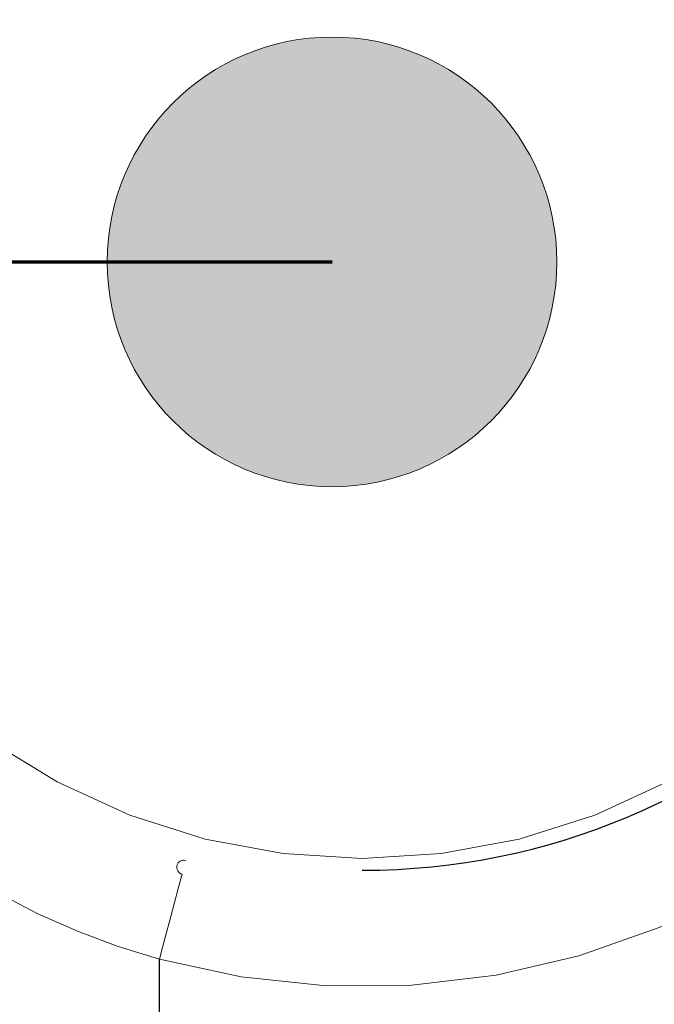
# Model space of a CAD drawing. Header units: inches. Extents: x 0 to 612, y 155 to 655.
# Tile 20 of 79: x 71 to 84, y 295 to 314. Entities that reach past the tile are written whole.
import ezdxf

# ---------------------------------------------------------------- set-up
doc = ezdxf.new("R2010")
doc.units = ezdxf.units.IN
doc.header["$MEASUREMENT"] = 0
doc.layers.add('Layer 1', color=7, linetype='Continuous')

# ---------------------------------------------------------------- blocks, each defined once
blk = doc.blocks.new('block 704')
at = {"layer": 'Layer 1', "color": 7, "lineweight": 70}
blk.add_lwpolyline([(60.584, 212.589), (41.907, 212.589), (41.907, 309.553), (77.237, 309.553)], dxfattribs=at)
blk = doc.blocks.new('block 705')
at = {"layer": 'Layer 1', "lineweight": 0}
blk.add_open_spline([(77.237, 305.135), (79.677, 305.135), (81.655, 307.113), (81.655, 309.553), (81.655, 309.553), (81.655, 309.553), (81.655, 309.553), (81.655, 311.992), (79.677, 313.971), (77.237, 313.971), (77.237, 313.971), (77.237, 313.971), (77.237, 313.971), (74.797, 313.971), (72.819, 311.992), (72.819, 309.553), (72.819, 309.553), (72.819, 309.553), (72.819, 309.553), (72.819, 307.113), (74.797, 305.135), (77.237, 305.135), (77.237, 305.135), (77.237, 305.135), (77.237, 305.135), (77.237, 305.135), (77.237, 305.135), (77.237, 305.135)], degree=3, knots=[0, 0, 0, 0, 1, 1, 1, 2, 2, 2, 3, 3, 3, 4, 4, 4, 5, 5, 5, 6, 6, 6, 7, 7, 7, 8, 8, 8, 9, 9, 9, 9], dxfattribs=at)
blk = doc.blocks.new('block 706')
at = {"layer": 'Layer 1'}
h = blk.add_hatch(color=7, dxfattribs=at)
h.dxf.hatch_style = 2
edge = h.paths.add_edge_path()
edge.add_spline(control_points=[(77.237, 305.135), (79.677, 305.135), (81.655, 307.113), (81.655, 309.553), (81.655, 309.553), (81.655, 309.553), (81.655, 309.553), (81.655, 311.992), (79.677, 313.971), (77.237, 313.971), (77.237, 313.971), (77.237, 313.971), (77.237, 313.971), (74.797, 313.971), (72.819, 311.992), (72.819, 309.553), (72.819, 309.553), (72.819, 309.553), (72.819, 309.553), (72.819, 307.113), (74.797, 305.135), (77.237, 305.135), (77.237, 305.135), (77.237, 305.135), (77.237, 305.135), (77.237, 305.135), (77.237, 305.135), (77.237, 305.135), (77.237, 305.135), (77.237, 305.135), (77.237, 305.135)], knot_values=[0, 0, 0, 0, 1, 1, 1, 2, 2, 2, 3, 3, 3, 4, 4, 4, 5, 5, 5, 6, 6, 6, 7, 7, 7, 8, 8, 8, 9, 9, 9, 10, 10, 10, 10], degree=3, periodic=1)
at = {"layer": 'Layer 1', "lineweight": 0}
blk.add_open_spline([(77.237, 305.135), (79.677, 305.135), (81.655, 307.113), (81.655, 309.553), (81.655, 309.553), (81.655, 309.553), (81.655, 309.553), (81.655, 311.992), (79.677, 313.971), (77.237, 313.971), (77.237, 313.971), (77.237, 313.971), (77.237, 313.971), (74.797, 313.971), (72.819, 311.992), (72.819, 309.553), (72.819, 309.553), (72.819, 309.553), (72.819, 309.553), (72.819, 307.113), (74.797, 305.135), (77.237, 305.135), (77.237, 305.135), (77.237, 305.135), (77.237, 305.135), (77.237, 305.135), (77.237, 305.135), (77.237, 305.135), (77.237, 305.135), (77.237, 305.135), (77.237, 305.135)], degree=3, knots=[0, 0, 0, 0, 1, 1, 1, 2, 2, 2, 3, 3, 3, 4, 4, 4, 5, 5, 5, 6, 6, 6, 7, 7, 7, 8, 8, 8, 9, 9, 9, 10, 10, 10, 10], dxfattribs=at)
blk = doc.blocks.new('block 4')
at = {"layer": 'Layer 1'}
for name in ['block 705', 'block 706', 'block 704']:
    blk.add_blockref(name, (0, 0), dxfattribs=at)
blk = doc.blocks.new('block 3')
at = {"layer": 'Layer 1'}
blk.add_blockref('block 4', (0, 0), dxfattribs=at)
blk = doc.blocks.new('block 1615')
at = {"layer": 'Layer 1', "lineweight": 0}
for points in [[(83.822, 299.333)], [(82.399, 298.68)]]:
    blk.add_lwpolyline(points, dxfattribs=at)
blk.add_open_spline([(83.822, 299.333), (83.822, 299.333), (82.399, 298.68), (82.399, 298.68), (82.399, 298.68), (83.822, 299.333), (83.822, 299.333)], degree=3, knots=[0, 0, 0, 0, 1, 1, 1, 2, 2, 2, 2], dxfattribs=at)
blk = doc.blocks.new('block 1616')
at = {"layer": 'Layer 1', "lineweight": 0}
for points in [[(82.399, 298.68)], [(80.914, 298.21)]]:
    blk.add_lwpolyline(points, dxfattribs=at)
blk.add_open_spline([(82.399, 298.68), (82.399, 298.68), (80.914, 298.21), (80.914, 298.21), (80.914, 298.21), (82.399, 298.68), (82.399, 298.68)], degree=3, knots=[0, 0, 0, 0, 1, 1, 1, 2, 2, 2, 2], dxfattribs=at)
blk = doc.blocks.new('block 1617')
at = {"layer": 'Layer 1', "lineweight": 0}
for points in [[(80.914, 298.21)], [(79.382, 297.928)]]:
    blk.add_lwpolyline(points, dxfattribs=at)
blk.add_open_spline([(80.914, 298.21), (80.914, 298.21), (79.382, 297.928), (79.382, 297.928), (79.382, 297.928), (80.914, 298.21), (80.914, 298.21)], degree=3, knots=[0, 0, 0, 0, 1, 1, 1, 2, 2, 2, 2], dxfattribs=at)
blk = doc.blocks.new('block 1618')
at = {"layer": 'Layer 1', "lineweight": 0}
for points in [[(77.83, 297.829)], [(79.382, 297.928)]]:
    blk.add_lwpolyline(points, dxfattribs=at)
blk.add_open_spline([(79.382, 297.928), (79.382, 297.928), (77.83, 297.829), (77.83, 297.829), (77.83, 297.829), (79.382, 297.928), (79.382, 297.928)], degree=3, knots=[0, 0, 0, 0, 1, 1, 1, 2, 2, 2, 2], dxfattribs=at)
blk = doc.blocks.new('block 1619')
at = {"layer": 'Layer 1', "lineweight": 0}
for points in [[(76.279, 297.927)], [(77.83, 297.829)]]:
    blk.add_lwpolyline(points, dxfattribs=at)
blk.add_open_spline([(77.83, 297.829), (77.83, 297.829), (76.279, 297.927), (76.279, 297.927), (76.279, 297.927), (77.83, 297.829), (77.83, 297.829)], degree=3, knots=[0, 0, 0, 0, 1, 1, 1, 2, 2, 2, 2], dxfattribs=at)
blk = doc.blocks.new('block 1620')
at = {"layer": 'Layer 1', "lineweight": 0}
for points in [[(74.747, 298.209)], [(76.279, 297.927)]]:
    blk.add_lwpolyline(points, dxfattribs=at)
blk.add_open_spline([(76.279, 297.927), (76.279, 297.927), (74.747, 298.209), (74.747, 298.209), (74.747, 298.209), (76.279, 297.927), (76.279, 297.927)], degree=3, knots=[0, 0, 0, 0, 1, 1, 1, 2, 2, 2, 2], dxfattribs=at)
blk = doc.blocks.new('block 1621')
at = {"layer": 'Layer 1', "lineweight": 0}
for points in [[(73.262, 298.68)], [(74.747, 298.209)]]:
    blk.add_lwpolyline(points, dxfattribs=at)
blk.add_open_spline([(74.747, 298.209), (74.747, 298.209), (73.262, 298.68), (73.262, 298.68), (73.262, 298.68), (74.747, 298.209), (74.747, 298.209)], degree=3, knots=[0, 0, 0, 0, 1, 1, 1, 2, 2, 2, 2], dxfattribs=at)
blk = doc.blocks.new('block 1622')
at = {"layer": 'Layer 1', "lineweight": 0}
for points in [[(71.839, 299.333)], [(73.262, 298.68)]]:
    blk.add_lwpolyline(points, dxfattribs=at)
blk.add_open_spline([(73.262, 298.68), (73.262, 298.68), (71.839, 299.333), (71.839, 299.333), (71.839, 299.333), (73.262, 298.68), (73.262, 298.68)], degree=3, knots=[0, 0, 0, 0, 1, 1, 1, 2, 2, 2, 2], dxfattribs=at)
blk = doc.blocks.new('block 1623')
at = {"layer": 'Layer 1', "lineweight": 0}
for points in [[(70.503, 300.148)], [(71.839, 299.333)]]:
    blk.add_lwpolyline(points, dxfattribs=at)
blk.add_open_spline([(71.839, 299.333), (71.839, 299.333), (70.503, 300.148), (70.503, 300.148), (70.503, 300.148), (71.839, 299.333), (71.839, 299.333)], degree=3, knots=[0, 0, 0, 0, 1, 1, 1, 2, 2, 2, 2], dxfattribs=at)
blk = doc.blocks.new('block 1606')
at = {"layer": 'Layer 1'}
for name in ['block 1623', 'block 1622', 'block 1615', 'block 1621', 'block 1616', 'block 1620', 'block 1617', 'block 1619', 'block 1618']:
    blk.add_blockref(name, (0, 0), dxfattribs=at)
blk = doc.blocks.new('block 1605')
at = {"layer": 'Layer 1'}
blk.add_blockref('block 1606', (0, 0), dxfattribs=at)
blk = doc.blocks.new('block 1711')
at = {"layer": 'Layer 1', "color": 7, "lineweight": 25}
blk.add_open_spline([(77.83, 297.598), (85.203, 297.598), (91.18, 303.516), (91.18, 310.814), (91.18, 310.814), (91.18, 310.814), (91.18, 310.814), (91.18, 318.114), (85.203, 324.031), (77.83, 324.031), (77.83, 324.031), (77.83, 324.031), (77.83, 324.031), (77.83, 324.031), (77.83, 324.031), (77.83, 324.031)], degree=3, knots=[0, 0, 0, 0, 1, 1, 1, 2, 2, 2, 3, 3, 3, 4, 4, 4, 5, 5, 5, 5], dxfattribs=at)
blk = doc.blocks.new('block 1710')
at = {"layer": 'Layer 1'}
blk.add_blockref('block 1711', (0, 0), dxfattribs=at)
blk = doc.blocks.new('block 1709')
at = {"layer": 'Layer 1'}
blk.add_blockref('block 1710', (0, 0), dxfattribs=at)
blk = doc.blocks.new('block 1792')
at = {"layer": 'Layer 1', "color": 7, "lineweight": 25}
blk.add_open_spline([(77.83, 297.598), (85.203, 297.598), (91.18, 303.516), (91.18, 310.814), (91.18, 310.814), (91.18, 310.814), (91.18, 310.814), (91.18, 318.114), (85.203, 324.031), (77.83, 324.031), (77.83, 324.031), (77.83, 324.031), (77.83, 324.031), (77.83, 324.031), (77.83, 324.031), (77.83, 324.031)], degree=3, knots=[0, 0, 0, 0, 1, 1, 1, 2, 2, 2, 3, 3, 3, 4, 4, 4, 5, 5, 5, 5], dxfattribs=at)
blk = doc.blocks.new('block 1791')
at = {"layer": 'Layer 1'}
blk.add_blockref('block 1792', (0, 0), dxfattribs=at)
blk = doc.blocks.new('block 1790')
at = {"layer": 'Layer 1'}
blk.add_blockref('block 1791', (0, 0), dxfattribs=at)
blk = doc.blocks.new('block 3990')
at = {"layer": 'Layer 1', "lineweight": 0}
for points in [[(74.335, 297.797)], [(74.362, 297.792)]]:
    blk.add_lwpolyline(points, dxfattribs=at)
blk.add_open_spline([(74.362, 297.792), (74.362, 297.792), (74.335, 297.797), (74.335, 297.797), (74.335, 297.797), (74.362, 297.792), (74.362, 297.792)], degree=3, knots=[0, 0, 0, 0, 1, 1, 1, 2, 2, 2, 2], dxfattribs=at)
blk = doc.blocks.new('block 3991')
at = {"layer": 'Layer 1', "lineweight": 0}
for points in [[(74.308, 297.795)], [(74.335, 297.797)]]:
    blk.add_lwpolyline(points, dxfattribs=at)
blk.add_open_spline([(74.335, 297.797), (74.335, 297.797), (74.308, 297.795), (74.308, 297.795), (74.308, 297.795), (74.335, 297.797), (74.335, 297.797)], degree=3, knots=[0, 0, 0, 0, 1, 1, 1, 2, 2, 2, 2], dxfattribs=at)
blk = doc.blocks.new('block 3992')
at = {"layer": 'Layer 1', "lineweight": 0}
for points in [[(74.281, 297.79)], [(74.308, 297.795)]]:
    blk.add_lwpolyline(points, dxfattribs=at)
blk.add_open_spline([(74.308, 297.795), (74.308, 297.795), (74.281, 297.79), (74.281, 297.79), (74.281, 297.79), (74.308, 297.795), (74.308, 297.795)], degree=3, knots=[0, 0, 0, 0, 1, 1, 1, 2, 2, 2, 2], dxfattribs=at)
blk = doc.blocks.new('block 3993')
at = {"layer": 'Layer 1', "lineweight": 0}
for points in [[(74.256, 297.777)], [(74.281, 297.79)]]:
    blk.add_lwpolyline(points, dxfattribs=at)
blk.add_open_spline([(74.281, 297.79), (74.281, 297.79), (74.256, 297.777), (74.256, 297.777), (74.256, 297.777), (74.281, 297.79), (74.281, 297.79)], degree=3, knots=[0, 0, 0, 0, 1, 1, 1, 2, 2, 2, 2], dxfattribs=at)
blk = doc.blocks.new('block 3994')
at = {"layer": 'Layer 1', "lineweight": 0}
for points in [[(74.256, 297.777)], [(74.234, 297.762)]]:
    blk.add_lwpolyline(points, dxfattribs=at)
blk.add_open_spline([(74.256, 297.777), (74.256, 297.777), (74.234, 297.762), (74.234, 297.762), (74.234, 297.762), (74.256, 297.777), (74.256, 297.777)], degree=3, knots=[0, 0, 0, 0, 1, 1, 1, 2, 2, 2, 2], dxfattribs=at)
blk = doc.blocks.new('block 3995')
at = {"layer": 'Layer 1', "lineweight": 0}
for points in [[(74.215, 297.742)], [(74.234, 297.762)]]:
    blk.add_lwpolyline(points, dxfattribs=at)
blk.add_open_spline([(74.234, 297.762), (74.234, 297.762), (74.215, 297.742), (74.215, 297.742), (74.215, 297.742), (74.234, 297.762), (74.234, 297.762)], degree=3, knots=[0, 0, 0, 0, 1, 1, 1, 2, 2, 2, 2], dxfattribs=at)
blk = doc.blocks.new('block 3996')
at = {"layer": 'Layer 1', "lineweight": 0}
for points in [[(74.2, 297.719)], [(74.215, 297.742)]]:
    blk.add_lwpolyline(points, dxfattribs=at)
blk.add_open_spline([(74.215, 297.742), (74.215, 297.742), (74.2, 297.719), (74.2, 297.719), (74.2, 297.719), (74.215, 297.742), (74.215, 297.742)], degree=3, knots=[0, 0, 0, 0, 1, 1, 1, 2, 2, 2, 2], dxfattribs=at)
blk = doc.blocks.new('block 3997')
at = {"layer": 'Layer 1', "lineweight": 0}
for points in [[(74.19, 297.692)], [(74.2, 297.719)]]:
    blk.add_lwpolyline(points, dxfattribs=at)
blk.add_open_spline([(74.2, 297.719), (74.2, 297.719), (74.19, 297.692), (74.19, 297.692), (74.19, 297.692), (74.2, 297.719), (74.2, 297.719)], degree=3, knots=[0, 0, 0, 0, 1, 1, 1, 2, 2, 2, 2], dxfattribs=at)
blk = doc.blocks.new('block 3998')
at = {"layer": 'Layer 1', "lineweight": 0}
for points in [[(74.186, 297.666)], [(74.19, 297.692)]]:
    blk.add_lwpolyline(points, dxfattribs=at)
blk.add_open_spline([(74.19, 297.692), (74.19, 297.692), (74.186, 297.666), (74.186, 297.666), (74.186, 297.666), (74.19, 297.692), (74.19, 297.692)], degree=3, knots=[0, 0, 0, 0, 1, 1, 1, 2, 2, 2, 2], dxfattribs=at)
blk = doc.blocks.new('block 3999')
at = {"layer": 'Layer 1', "lineweight": 0}
for points in [[(74.186, 297.666)], [(74.188, 297.639)]]:
    blk.add_lwpolyline(points, dxfattribs=at)
blk.add_open_spline([(74.186, 297.666), (74.186, 297.666), (74.188, 297.639), (74.188, 297.639), (74.188, 297.639), (74.186, 297.666), (74.186, 297.666)], degree=3, knots=[0, 0, 0, 0, 1, 1, 1, 2, 2, 2, 2], dxfattribs=at)
blk = doc.blocks.new('block 4000')
at = {"layer": 'Layer 1', "lineweight": 0}
for points in [[(74.188, 297.639)], [(74.194, 297.611)]]:
    blk.add_lwpolyline(points, dxfattribs=at)
blk.add_open_spline([(74.188, 297.639), (74.188, 297.639), (74.194, 297.611), (74.194, 297.611), (74.194, 297.611), (74.188, 297.639), (74.188, 297.639)], degree=3, knots=[0, 0, 0, 0, 1, 1, 1, 2, 2, 2, 2], dxfattribs=at)
blk = doc.blocks.new('block 4001')
at = {"layer": 'Layer 1', "lineweight": 0}
for points in [[(74.194, 297.611)], [(74.205, 297.587)]]:
    blk.add_lwpolyline(points, dxfattribs=at)
blk.add_open_spline([(74.194, 297.611), (74.194, 297.611), (74.205, 297.587), (74.205, 297.587), (74.205, 297.587), (74.194, 297.611), (74.194, 297.611)], degree=3, knots=[0, 0, 0, 0, 1, 1, 1, 2, 2, 2, 2], dxfattribs=at)
blk = doc.blocks.new('block 4002')
at = {"layer": 'Layer 1', "lineweight": 0}
for points in [[(74.205, 297.587)], [(74.221, 297.564)]]:
    blk.add_lwpolyline(points, dxfattribs=at)
blk.add_open_spline([(74.205, 297.587), (74.205, 297.587), (74.221, 297.564), (74.221, 297.564), (74.221, 297.564), (74.205, 297.587), (74.205, 297.587)], degree=3, knots=[0, 0, 0, 0, 1, 1, 1, 2, 2, 2, 2], dxfattribs=at)
blk = doc.blocks.new('block 4003')
at = {"layer": 'Layer 1', "lineweight": 0}
for points in [[(74.221, 297.564)], [(74.241, 297.545)]]:
    blk.add_lwpolyline(points, dxfattribs=at)
blk.add_open_spline([(74.221, 297.564), (74.221, 297.564), (74.241, 297.545), (74.241, 297.545), (74.241, 297.545), (74.221, 297.564), (74.221, 297.564)], degree=3, knots=[0, 0, 0, 0, 1, 1, 1, 2, 2, 2, 2], dxfattribs=at)
blk = doc.blocks.new('block 4004')
at = {"layer": 'Layer 1', "lineweight": 0}
for points in [[(74.241, 297.545)], [(74.265, 297.531)]]:
    blk.add_lwpolyline(points, dxfattribs=at)
blk.add_open_spline([(74.241, 297.545), (74.241, 297.545), (74.265, 297.531), (74.265, 297.531), (74.265, 297.531), (74.241, 297.545), (74.241, 297.545)], degree=3, knots=[0, 0, 0, 0, 1, 1, 1, 2, 2, 2, 2], dxfattribs=at)
blk = doc.blocks.new('block 4005')
at = {"layer": 'Layer 1', "lineweight": 0}
for points in [[(74.265, 297.531)], [(74.291, 297.521)]]:
    blk.add_lwpolyline(points, dxfattribs=at)
blk.add_open_spline([(74.265, 297.531), (74.265, 297.531), (74.291, 297.521), (74.291, 297.521), (74.291, 297.521), (74.265, 297.531), (74.265, 297.531)], degree=3, knots=[0, 0, 0, 0, 1, 1, 1, 2, 2, 2, 2], dxfattribs=at)
blk = doc.blocks.new('block 4006')
at = {"layer": 'Layer 1', "lineweight": 0}
for points in [[(74.291, 297.521)], [(74.215, 297.238)]]:
    blk.add_lwpolyline(points, dxfattribs=at)
blk.add_open_spline([(74.291, 297.521), (74.291, 297.521), (74.215, 297.238), (74.215, 297.238), (74.215, 297.238), (74.291, 297.521), (74.291, 297.521)], degree=3, knots=[0, 0, 0, 0, 1, 1, 1, 2, 2, 2, 2], dxfattribs=at)
blk = doc.blocks.new('block 4007')
at = {"layer": 'Layer 1', "lineweight": 0}
for points in [[(74.215, 297.238)], [(74.142, 296.962)]]:
    blk.add_lwpolyline(points, dxfattribs=at)
blk.add_open_spline([(74.215, 297.238), (74.215, 297.238), (74.142, 296.962), (74.142, 296.962), (74.142, 296.962), (74.215, 297.238), (74.215, 297.238)], degree=3, knots=[0, 0, 0, 0, 1, 1, 1, 2, 2, 2, 2], dxfattribs=at)
blk = doc.blocks.new('block 4008')
at = {"layer": 'Layer 1', "lineweight": 0}
for points in [[(74.142, 296.962)], [(74.068, 296.687)]]:
    blk.add_lwpolyline(points, dxfattribs=at)
blk.add_open_spline([(74.142, 296.962), (74.142, 296.962), (74.068, 296.687), (74.068, 296.687), (74.068, 296.687), (74.142, 296.962), (74.142, 296.962)], degree=3, knots=[0, 0, 0, 0, 1, 1, 1, 2, 2, 2, 2], dxfattribs=at)
blk = doc.blocks.new('block 4009')
at = {"layer": 'Layer 1', "lineweight": 0}
for points in [[(74.068, 296.687)], [(73.991, 296.398)]]:
    blk.add_lwpolyline(points, dxfattribs=at)
blk.add_open_spline([(74.068, 296.687), (74.068, 296.687), (73.991, 296.398), (73.991, 296.398), (73.991, 296.398), (74.068, 296.687), (74.068, 296.687)], degree=3, knots=[0, 0, 0, 0, 1, 1, 1, 2, 2, 2, 2], dxfattribs=at)
blk = doc.blocks.new('block 4010')
at = {"layer": 'Layer 1', "lineweight": 0}
for points in [[(73.991, 296.398)], [(73.914, 296.109)]]:
    blk.add_lwpolyline(points, dxfattribs=at)
blk.add_open_spline([(73.991, 296.398), (73.991, 296.398), (73.914, 296.109), (73.914, 296.109), (73.914, 296.109), (73.991, 296.398), (73.991, 296.398)], degree=3, knots=[0, 0, 0, 0, 1, 1, 1, 2, 2, 2, 2], dxfattribs=at)
blk = doc.blocks.new('block 4011')
at = {"layer": 'Layer 1', "lineweight": 0}
for points in [[(73.914, 296.109)], [(73.845, 295.849)]]:
    blk.add_lwpolyline(points, dxfattribs=at)
blk.add_open_spline([(73.914, 296.109), (73.914, 296.109), (73.845, 295.849), (73.845, 295.849), (73.845, 295.849), (73.914, 296.109), (73.914, 296.109)], degree=3, knots=[0, 0, 0, 0, 1, 1, 1, 2, 2, 2, 2], dxfattribs=at)
blk = doc.blocks.new('block 3989')
at = {"layer": 'Layer 1'}
for name in ['block 3994', 'block 3993', 'block 3992', 'block 3991', 'block 3990', 'block 3998', 'block 3999', 'block 4000', 'block 3997', 'block 4001', 'block 3996', 'block 4002', 'block 3995', 'block 4006', 'block 4003', 'block 4004', 'block 4005', 'block 4007', 'block 4008', 'block 4009', 'block 4010', 'block 4011']:
    blk.add_blockref(name, (0, 0), dxfattribs=at)
blk = doc.blocks.new('block 3988')
at = {"layer": 'Layer 1'}
blk.add_blockref('block 3989', (0, 0), dxfattribs=at)
blk = doc.blocks.new('block 4014')
at = {"layer": 'Layer 1', "lineweight": 0}
for points in [[(73.033, 296.102)], [(73.845, 295.849)]]:
    blk.add_lwpolyline(points, dxfattribs=at)
blk.add_open_spline([(73.845, 295.849), (73.845, 295.849), (73.033, 296.102), (73.033, 296.102), (73.033, 296.102), (73.845, 295.849), (73.845, 295.849)], degree=3, knots=[0, 0, 0, 0, 1, 1, 1, 2, 2, 2, 2], dxfattribs=at)
blk = doc.blocks.new('block 4015')
at = {"layer": 'Layer 1', "lineweight": 0}
for points in [[(72.266, 296.39)], [(73.033, 296.102)]]:
    blk.add_lwpolyline(points, dxfattribs=at)
blk.add_open_spline([(73.033, 296.102), (73.033, 296.102), (72.266, 296.39), (72.266, 296.39), (72.266, 296.39), (73.033, 296.102), (73.033, 296.102)], degree=3, knots=[0, 0, 0, 0, 1, 1, 1, 2, 2, 2, 2], dxfattribs=at)
blk = doc.blocks.new('block 4016')
at = {"layer": 'Layer 1', "lineweight": 0}
for points in [[(71.458, 296.74)], [(72.266, 296.39)]]:
    blk.add_lwpolyline(points, dxfattribs=at)
blk.add_open_spline([(72.266, 296.39), (72.266, 296.39), (71.458, 296.74), (71.458, 296.74), (71.458, 296.74), (72.266, 296.39), (72.266, 296.39)], degree=3, knots=[0, 0, 0, 0, 1, 1, 1, 2, 2, 2, 2], dxfattribs=at)
blk = doc.blocks.new('block 4017')
at = {"layer": 'Layer 1', "lineweight": 0}
for points in [[(70.701, 297.133)], [(71.458, 296.74)]]:
    blk.add_lwpolyline(points, dxfattribs=at)
blk.add_open_spline([(71.458, 296.74), (71.458, 296.74), (70.701, 297.133), (70.701, 297.133), (70.701, 297.133), (71.458, 296.74), (71.458, 296.74)], degree=3, knots=[0, 0, 0, 0, 1, 1, 1, 2, 2, 2, 2], dxfattribs=at)
blk = doc.blocks.new('block 4018')
at = {"layer": 'Layer 1', "lineweight": 0}
for points in [[(69.968, 297.567)], [(70.701, 297.133)]]:
    blk.add_lwpolyline(points, dxfattribs=at)
blk.add_open_spline([(70.701, 297.133), (70.701, 297.133), (69.968, 297.567), (69.968, 297.567), (69.968, 297.567), (70.701, 297.133), (70.701, 297.133)], degree=3, knots=[0, 0, 0, 0, 1, 1, 1, 2, 2, 2, 2], dxfattribs=at)
blk = doc.blocks.new('block 4019')
at = {"layer": 'Layer 1', "lineweight": 0}
for points in [[(69.248, 298.062)], [(69.968, 297.567)]]:
    blk.add_lwpolyline(points, dxfattribs=at)
blk.add_open_spline([(69.968, 297.567), (69.968, 297.567), (69.248, 298.062), (69.248, 298.062), (69.248, 298.062), (69.968, 297.567), (69.968, 297.567)], degree=3, knots=[0, 0, 0, 0, 1, 1, 1, 2, 2, 2, 2], dxfattribs=at)
blk = doc.blocks.new('block 4020')
at = {"layer": 'Layer 1', "lineweight": 0}
for points in [[(68.592, 298.562)], [(69.248, 298.062)]]:
    blk.add_lwpolyline(points, dxfattribs=at)
blk.add_open_spline([(69.248, 298.062), (69.248, 298.062), (68.592, 298.562), (68.592, 298.562), (68.592, 298.562), (69.248, 298.062), (69.248, 298.062)], degree=3, knots=[0, 0, 0, 0, 1, 1, 1, 2, 2, 2, 2], dxfattribs=at)
blk = doc.blocks.new('block 4021')
at = {"layer": 'Layer 1', "lineweight": 0}
for points in [[(67.946, 299.115)], [(68.592, 298.562)]]:
    blk.add_lwpolyline(points, dxfattribs=at)
blk.add_open_spline([(68.592, 298.562), (68.592, 298.562), (67.946, 299.115), (67.946, 299.115), (67.946, 299.115), (68.592, 298.562), (68.592, 298.562)], degree=3, knots=[0, 0, 0, 0, 1, 1, 1, 2, 2, 2, 2], dxfattribs=at)
blk = doc.blocks.new('block 4013')
at = {"layer": 'Layer 1'}
for name in ['block 4021', 'block 4020', 'block 4019', 'block 4018', 'block 4017', 'block 4016', 'block 4015', 'block 4014']:
    blk.add_blockref(name, (0, 0), dxfattribs=at)
blk = doc.blocks.new('block 4012')
at = {"layer": 'Layer 1'}
blk.add_blockref('block 4013', (0, 0), dxfattribs=at)
blk = doc.blocks.new('block 4104')
at = {"layer": 'Layer 1', "lineweight": 0}
for points in [[(87.893, 299.115)], [(86.588, 298.088)]]:
    blk.add_lwpolyline(points, dxfattribs=at)
blk.add_open_spline([(87.893, 299.115), (87.893, 299.115), (86.588, 298.088), (86.588, 298.088), (86.588, 298.088), (87.893, 299.115), (87.893, 299.115)], degree=3, knots=[0, 0, 0, 0, 1, 1, 1, 2, 2, 2, 2], dxfattribs=at)
blk = doc.blocks.new('block 4105')
at = {"layer": 'Layer 1', "lineweight": 0}
for points in [[(86.588, 298.088)], [(85.181, 297.201)]]:
    blk.add_lwpolyline(points, dxfattribs=at)
blk.add_open_spline([(86.588, 298.088), (86.588, 298.088), (85.181, 297.201), (85.181, 297.201), (85.181, 297.201), (86.588, 298.088), (86.588, 298.088)], degree=3, knots=[0, 0, 0, 0, 1, 1, 1, 2, 2, 2, 2], dxfattribs=at)
blk = doc.blocks.new('block 4106')
at = {"layer": 'Layer 1', "lineweight": 0}
for points in [[(85.181, 297.201)], [(83.666, 296.471)]]:
    blk.add_lwpolyline(points, dxfattribs=at)
blk.add_open_spline([(85.181, 297.201), (85.181, 297.201), (83.666, 296.471), (83.666, 296.471), (83.666, 296.471), (85.181, 297.201), (85.181, 297.201)], degree=3, knots=[0, 0, 0, 0, 1, 1, 1, 2, 2, 2, 2], dxfattribs=at)
blk = doc.blocks.new('block 4107')
at = {"layer": 'Layer 1', "lineweight": 0}
for points in [[(83.666, 296.471)], [(82.089, 295.915)]]:
    blk.add_lwpolyline(points, dxfattribs=at)
blk.add_open_spline([(83.666, 296.471), (83.666, 296.471), (82.089, 295.915), (82.089, 295.915), (82.089, 295.915), (83.666, 296.471), (83.666, 296.471)], degree=3, knots=[0, 0, 0, 0, 1, 1, 1, 2, 2, 2, 2], dxfattribs=at)
blk = doc.blocks.new('block 4108')
at = {"layer": 'Layer 1', "lineweight": 0}
for points in [[(82.089, 295.915)], [(80.463, 295.536)]]:
    blk.add_lwpolyline(points, dxfattribs=at)
blk.add_open_spline([(82.089, 295.915), (82.089, 295.915), (80.463, 295.536), (80.463, 295.536), (80.463, 295.536), (82.089, 295.915), (82.089, 295.915)], degree=3, knots=[0, 0, 0, 0, 1, 1, 1, 2, 2, 2, 2], dxfattribs=at)
blk = doc.blocks.new('block 4109')
at = {"layer": 'Layer 1', "lineweight": 0}
for points in [[(80.463, 295.536)], [(78.804, 295.338)]]:
    blk.add_lwpolyline(points, dxfattribs=at)
blk.add_open_spline([(80.463, 295.536), (80.463, 295.536), (78.804, 295.338), (78.804, 295.338), (78.804, 295.338), (80.463, 295.536), (80.463, 295.536)], degree=3, knots=[0, 0, 0, 0, 1, 1, 1, 2, 2, 2, 2], dxfattribs=at)
blk = doc.blocks.new('block 4110')
at = {"layer": 'Layer 1', "lineweight": 0}
for points in [[(77.125, 295.324)], [(78.804, 295.338)]]:
    blk.add_lwpolyline(points, dxfattribs=at)
blk.add_open_spline([(78.804, 295.338), (78.804, 295.338), (77.125, 295.324), (77.125, 295.324), (77.125, 295.324), (78.804, 295.338), (78.804, 295.338)], degree=3, knots=[0, 0, 0, 0, 1, 1, 1, 2, 2, 2, 2], dxfattribs=at)
blk = doc.blocks.new('block 4111')
at = {"layer": 'Layer 1', "lineweight": 0}
for points in [[(75.452, 295.502)], [(77.125, 295.324)]]:
    blk.add_lwpolyline(points, dxfattribs=at)
blk.add_open_spline([(77.125, 295.324), (77.125, 295.324), (75.452, 295.502), (75.452, 295.502), (75.452, 295.502), (77.125, 295.324), (77.125, 295.324)], degree=3, knots=[0, 0, 0, 0, 1, 1, 1, 2, 2, 2, 2], dxfattribs=at)
blk = doc.blocks.new('block 4112')
at = {"layer": 'Layer 1', "lineweight": 0}
for points in [[(73.845, 295.849)], [(75.452, 295.502)]]:
    blk.add_lwpolyline(points, dxfattribs=at)
blk.add_open_spline([(75.452, 295.502), (75.452, 295.502), (73.845, 295.849), (73.845, 295.849), (73.845, 295.849), (75.452, 295.502), (75.452, 295.502)], degree=3, knots=[0, 0, 0, 0, 1, 1, 1, 2, 2, 2, 2], dxfattribs=at)
blk = doc.blocks.new('block 4103')
at = {"layer": 'Layer 1'}
for name in ['block 4104', 'block 4105', 'block 4106', 'block 4107', 'block 4112', 'block 4108', 'block 4111', 'block 4109', 'block 4110']:
    blk.add_blockref(name, (0, 0), dxfattribs=at)
blk = doc.blocks.new('block 4102')
at = {"layer": 'Layer 1'}
blk.add_blockref('block 4103', (0, 0), dxfattribs=at)
blk = doc.blocks.new('block 5246')
at = {"layer": 'Layer 1', "color": 7, "lineweight": 25}
blk.add_lwpolyline([(73.845, 291.66), (73.845, 295.849)], dxfattribs=at)
blk = doc.blocks.new('block 5245')
at = {"layer": 'Layer 1'}
blk.add_blockref('block 5246', (0, 0), dxfattribs=at)
blk = doc.blocks.new('block 5244')
at = {"layer": 'Layer 1'}
blk.add_blockref('block 5245', (0, 0), dxfattribs=at)
blk = doc.blocks.new('block 921')
at = {"layer": 'Layer 1'}
for name in ['block 1709', 'block 1790', 'block 1605', 'block 4012', 'block 4102', 'block 3988', 'block 5244']:
    blk.add_blockref(name, (0, 0), dxfattribs=at)
blk = doc.blocks.new('block 920')
at = {"layer": 'Layer 1'}
blk.add_blockref('block 921', (0, 0), dxfattribs=at)
blk = doc.blocks.new('block 2')
at = {"layer": 'Layer 1'}
for name in ['block 3', 'block 920']:
    blk.add_blockref(name, (0, 0), dxfattribs=at)

msp = doc.modelspace()

# ---------------------------------------------------------------- block references
at = {"layer": 'Layer 1'}
msp.add_blockref('block 2', (0, 0), dxfattribs=at)

doc.saveas('drawing.dxf')
